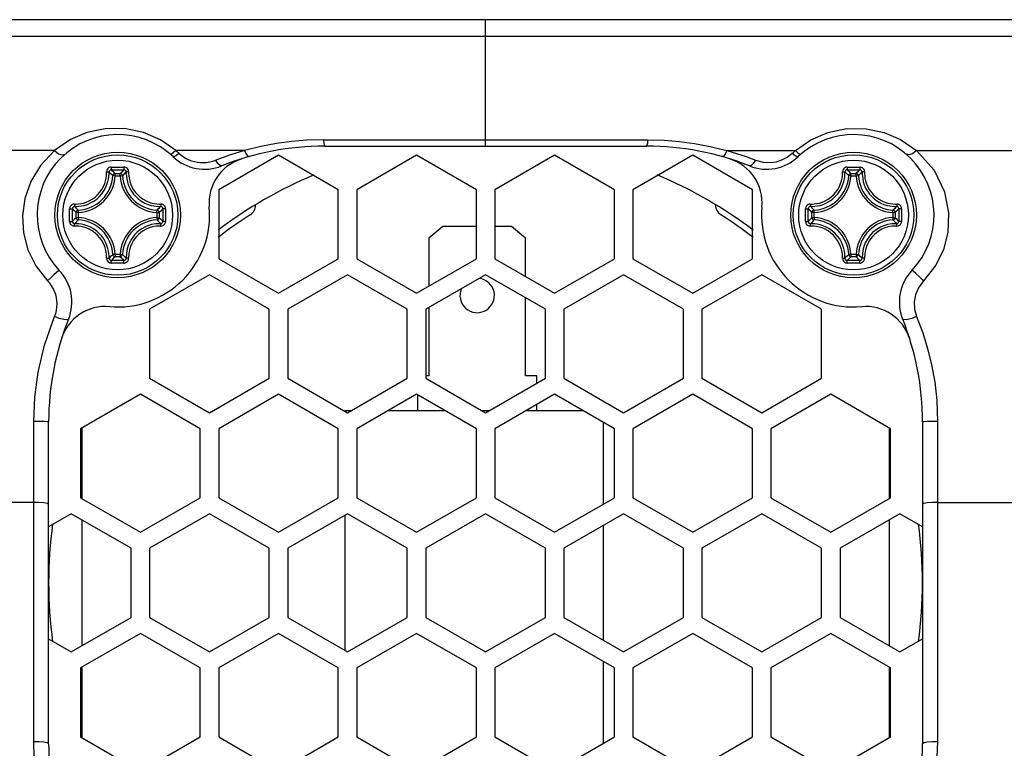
# Model space of a CAD drawing. Extents: x 0 to 420, y 0 to 297.
# Tile 55 of 93: x 217 to 231, y 126 to 136. Entities that reach past the tile are written whole.
import ezdxf

# ---------------------------------------------------------------- set-up
doc = ezdxf.new("R2010")
doc.units = 0
doc.header["$LTSCALE"] = 23.1
doc.layers.get('0').update_dxf_attribs({"linetype": 'CONTINUOUS'})
doc.layers.add('02___PRT_ALL_AXES', color=7, linetype='CONTINUOUS')
doc.layers.add('DIM_PILOTEES', color=7, linetype='CONTINUOUS')
doc.dimstyles.get("Standard").update_dxf_attribs({"dimtxt": 2.5, "dimasz": 2.5, "dimexe": 1.25, "dimexo": 0.625, "dimtad": 1, "dimcen": 2.5, "dimazin": 3, "dimtfac": 1, "dimtmove": 0, "dimatfit": 3})

# ---------------------------------------------------------------- blocks, each defined once
blk = doc.blocks.new('_FILLED')
at = {"color": 0, "linetype": 'BYBLOCK'}
blk.add_solid([(0, 0), (-1, 0.1667), (-1, -0.1667)], dxfattribs=at)
blk = doc.blocks.new('*D7')
at = {"layer": 'DIM_PILOTEES', "color": 2, "linetype": 'CONTINUOUS'}
for p, q in [((200.479, 134.574), (200.479, 103.728)), ((246.679, 134.574), (246.679, 103.728)), ((200.479, 105.728), (215.879, 105.728)), ((246.679, 105.728), (231.279, 105.728))]:
    blk.add_line(p, q, dxfattribs=at)
at = {"layer": 'DIM_PILOTEES', "color": 2, "linetype": 'CONTINUOUS', "xscale": 3, "yscale": 3, "zscale": 3, "rotation": 180}
blk.add_blockref('_FILLED', (200.479, 105.728), dxfattribs=at)
at = {"layer": 'DIM_PILOTEES', "color": 2, "linetype": 'CONTINUOUS', "xscale": 3, "yscale": 3, "zscale": 3}
blk.add_blockref('_FILLED', (246.679, 105.728), dxfattribs=at)

msp = doc.modelspace()

# ---------------------------------------------------------------- linework, layer by layer
at = {"color": 7, "linetype": 'CONTINUOUS'}
for p, q in [((223.579, 134.259), (223.579, 136.074)), ((200.595, 135.836), (246.563, 135.836)), ((221.269, 134.259), (225.889, 134.259)), ((220.607, 134.127), (219.749, 133.632)), ((221.465, 133.632), (220.607, 134.127)), ((222.588, 134.127), (221.73, 133.632)), ((223.446, 133.632), (222.588, 134.127)), ((224.57, 134.127), (223.712, 133.632)), ((225.428, 133.632), (224.57, 134.127)), ((226.551, 134.127), (225.693, 133.632)), ((227.409, 133.632), (226.551, 134.127)), ((219.749, 133.632), (219.749, 132.641)), ((221.465, 132.641), (221.465, 133.632)), ((221.73, 133.632), (221.73, 132.641)), ((223.446, 132.641), (223.446, 133.632)), ((223.712, 133.632), (223.712, 132.641)), ((225.428, 132.641), (225.428, 133.632)), ((225.693, 133.632), (225.693, 132.641)), ((227.409, 132.641), (227.409, 133.632)), ((222.963, 133.104), (222.765, 132.939)), ((223.446, 133.104), (222.963, 133.104)), ((223.953, 133.104), (223.712, 133.104)), ((224.151, 132.939), (223.953, 133.104)), ((222.765, 132.939), (222.765, 132.248)), ((224.151, 132.387), (224.151, 132.939)), ((219.749, 132.641), (220.607, 132.146)), ((220.607, 132.146), (221.465, 132.641)), ((221.73, 132.641), (222.588, 132.146)), ((222.588, 132.146), (223.446, 132.641)), ((223.712, 132.641), (224.57, 132.146)), ((224.57, 132.146), (225.428, 132.641)), ((225.693, 132.641), (226.551, 132.146)), ((226.551, 132.146), (227.409, 132.641)), ((219.616, 132.411), (218.758, 131.916)), ((220.474, 131.916), (219.616, 132.411)), ((221.597, 132.411), (220.739, 131.916)), ((222.455, 131.916), (221.597, 132.411)), ((223.579, 132.411), (222.721, 131.916)), ((224.437, 131.916), (223.579, 132.411)), ((225.56, 132.411), (224.702, 131.916)), ((226.418, 131.916), (225.56, 132.411)), ((227.542, 132.411), (226.684, 131.916)), ((228.4, 131.916), (227.542, 132.411)), ((224.151, 130.959), (224.151, 132.081)), ((218.758, 131.916), (218.758, 130.925)), ((220.474, 130.925), (220.474, 131.916)), ((220.739, 131.916), (220.739, 130.925)), ((222.455, 130.925), (222.455, 131.916)), ((222.721, 131.916), (222.721, 130.925)), ((222.765, 131.942), (222.765, 130.959)), ((224.437, 130.925), (224.437, 131.916)), ((224.702, 131.916), (224.702, 130.925)), ((226.418, 130.925), (226.418, 131.916)), ((226.684, 131.916), (226.684, 130.925)), ((228.4, 130.925), (228.4, 131.916)), ((218.758, 130.925), (219.616, 130.43)), ((219.616, 130.43), (220.474, 130.925)), ((220.739, 130.925), (221.597, 130.43)), ((221.597, 130.43), (222.455, 130.925)), ((222.765, 130.959), (222.721, 130.959)), ((222.721, 130.925), (223.579, 130.43)), ((223.579, 130.43), (224.437, 130.925)), ((224.316, 130.959), (224.151, 130.959)), ((224.316, 130.856), (224.316, 130.959)), ((224.702, 130.925), (225.56, 130.43)), ((225.56, 130.43), (226.418, 130.925)), ((226.684, 130.925), (227.542, 130.43)), ((227.542, 130.43), (228.4, 130.925)), ((218.625, 130.695), (217.767, 130.2)), ((219.483, 130.2), (218.625, 130.695)), ((220.607, 130.695), (219.749, 130.2)), ((221.465, 130.2), (220.607, 130.695)), ((222.588, 130.695), (221.73, 130.2)), ((223.446, 130.2), (222.588, 130.695)), ((224.57, 130.695), (223.712, 130.2)), ((225.428, 130.2), (224.57, 130.695)), ((226.551, 130.695), (225.693, 130.2)), ((227.409, 130.2), (226.551, 130.695)), ((228.532, 130.695), (227.674, 130.2)), ((229.39, 130.2), (228.532, 130.695)), ((222.6, 130.688), (222.6, 130.464)), ((221.561, 130.464), (221.656, 130.464)), ((221.561, 130.464), (221.561, 130.451)), ((222.187, 130.464), (222.989, 130.464)), ((223.52, 130.464), (223.637, 130.464)), ((224.168, 130.464), (224.971, 130.464)), ((224.316, 130.464), (224.316, 130.549)), ((217.309, 125.679), (217.309, 130.299)), ((225.273, 129.12), (225.273, 130.289)), ((229.849, 130.299), (229.849, 125.679)), ((217.767, 130.2), (217.767, 129.209)), ((219.483, 129.209), (219.483, 130.2)), ((219.749, 130.2), (219.749, 129.209)), ((221.465, 129.209), (221.465, 130.2)), ((221.73, 130.2), (221.73, 129.209)), ((223.446, 129.209), (223.446, 130.2)), ((223.712, 130.2), (223.712, 129.209)), ((225.428, 129.209), (225.428, 130.2)), ((225.693, 130.2), (225.693, 129.209)), ((227.409, 129.209), (227.409, 130.2)), ((227.674, 130.2), (227.674, 129.209)), ((229.39, 129.209), (229.39, 130.2)), ((217.767, 129.209), (218.625, 128.714)), ((218.625, 128.714), (219.483, 129.209)), ((219.749, 129.209), (220.607, 128.714)), ((220.607, 128.714), (221.465, 129.209)), ((221.73, 129.209), (222.588, 128.714)), ((222.588, 128.714), (223.446, 129.209)), ((223.712, 129.209), (224.57, 128.714)), ((224.57, 128.714), (225.428, 129.209)), ((225.693, 129.209), (226.551, 128.714)), ((226.551, 128.714), (227.409, 129.209)), ((227.674, 129.209), (228.532, 128.714)), ((228.532, 128.714), (229.39, 129.209)), ((217.634, 128.979), (217.309, 128.791)), ((218.492, 128.484), (217.634, 128.979)), ((219.616, 128.979), (218.758, 128.484)), ((220.474, 128.484), (219.616, 128.979)), ((221.597, 128.979), (220.739, 128.484)), ((221.561, 128.958), (221.561, 127.019)), ((222.455, 128.484), (221.597, 128.979)), ((223.579, 128.979), (222.721, 128.484)), ((224.437, 128.484), (223.579, 128.979)), ((225.56, 128.979), (224.702, 128.484)), ((226.418, 128.484), (225.56, 128.979)), ((227.542, 128.979), (226.684, 128.484)), ((228.4, 128.484), (227.542, 128.979)), ((229.523, 128.979), (228.665, 128.484)), ((229.849, 128.791), (229.523, 128.979)), ((225.273, 127.163), (225.273, 128.814)), ((218.492, 127.493), (218.492, 128.484)), ((218.758, 128.484), (218.758, 127.493)), ((220.474, 127.493), (220.474, 128.484)), ((220.739, 128.484), (220.739, 127.493)), ((222.455, 127.493), (222.455, 128.484)), ((222.721, 128.484), (222.721, 127.493)), ((224.437, 127.493), (224.437, 128.484)), ((224.702, 128.484), (224.702, 127.493)), ((226.418, 127.493), (226.418, 128.484)), ((226.684, 128.484), (226.684, 127.493)), ((228.4, 127.493), (228.4, 128.484)), ((228.665, 128.484), (228.665, 127.493)), ((217.634, 126.998), (218.492, 127.493)), ((218.758, 127.493), (219.616, 126.998)), ((219.616, 126.998), (220.474, 127.493)), ((220.739, 127.493), (221.597, 126.998)), ((221.597, 126.998), (222.455, 127.493)), ((222.721, 127.493), (223.579, 126.998)), ((223.579, 126.998), (224.437, 127.493)), ((224.702, 127.493), (225.56, 126.998)), ((225.56, 126.998), (226.418, 127.493)), ((226.684, 127.493), (227.542, 126.998)), ((227.542, 126.998), (228.4, 127.493)), ((228.665, 127.493), (229.523, 126.998)), ((217.309, 127.186), (217.634, 126.998)), ((218.625, 127.263), (217.767, 126.768)), ((219.483, 126.768), (218.625, 127.263)), ((220.607, 127.263), (219.749, 126.768)), ((221.465, 126.768), (220.607, 127.263)), ((222.588, 127.263), (221.73, 126.768)), ((223.446, 126.768), (222.588, 127.263)), ((224.57, 127.263), (223.712, 126.768)), ((225.428, 126.768), (224.57, 127.263)), ((226.551, 127.263), (225.693, 126.768)), ((227.409, 126.768), (226.551, 127.263)), ((228.532, 127.263), (227.674, 126.768)), ((229.39, 126.768), (228.532, 127.263)), ((229.523, 126.998), (229.849, 127.186)), ((217.767, 126.768), (217.767, 125.777)), ((219.483, 125.777), (219.483, 126.768)), ((219.749, 126.768), (219.749, 125.777)), ((221.465, 125.777), (221.465, 126.768)), ((221.73, 126.768), (221.73, 125.777)), ((223.446, 125.777), (223.446, 126.768)), ((223.712, 126.768), (223.712, 125.777)), ((225.273, 125.688), (225.273, 126.857)), ((225.428, 125.777), (225.428, 126.768)), ((225.693, 126.768), (225.693, 125.777)), ((227.409, 125.777), (227.409, 126.768)), ((227.674, 126.768), (227.674, 125.777)), ((229.39, 125.777), (229.39, 126.768)), ((217.767, 125.777), (218.625, 125.282)), ((218.625, 125.282), (219.483, 125.777)), ((219.749, 125.777), (220.607, 125.282)), ((220.607, 125.282), (221.465, 125.777)), ((221.73, 125.777), (222.588, 125.282)), ((222.588, 125.282), (223.446, 125.777)), ((223.712, 125.777), (224.57, 125.282)), ((224.57, 125.282), (225.428, 125.777)), ((225.693, 125.777), (226.551, 125.282)), ((226.551, 125.282), (227.409, 125.777)), ((227.674, 125.777), (228.532, 125.282)), ((228.532, 125.282), (229.39, 125.777))]:
    msp.add_line(p, q, dxfattribs=at)
at = {"color": 9, "linetype": 'CONTINUOUS'}
for p, q in [((217.623, 134.353), (217.394, 134.194)), ((221.253, 134.351), (225.904, 134.351)), ((229.535, 134.353), (229.764, 134.194)), ((217.394, 134.194), (206.833, 134.194)), ((219.07, 134.144), (219.055, 134.142)), ((219.093, 134.107), (219.109, 134.107)), ((220.119, 134.194), (219.133, 134.194)), ((219.155, 134.175), (219.133, 134.194)), ((219.177, 134.155), (219.155, 134.175)), ((227.039, 134.194), (228.025, 134.194)), ((227.98, 134.155), (227.995, 134.168)), ((227.995, 134.168), (228.01, 134.181)), ((228.01, 134.181), (228.025, 134.194)), ((228.088, 134.144), (228.103, 134.142)), ((229.764, 134.194), (240.324, 134.194)), ((218.262, 133.833), (218.229, 133.835)), ((218.262, 133.866), (218.336, 133.866)), ((218.262, 133.833), (218.262, 133.866)), ((218.262, 133.833), (218.336, 133.833)), ((218.336, 133.833), (218.336, 133.866)), ((218.336, 133.833), (218.369, 133.835)), ((228.822, 133.833), (228.789, 133.835)), ((228.822, 133.866), (228.896, 133.866)), ((228.822, 133.833), (228.822, 133.866)), ((228.822, 133.833), (228.896, 133.833)), ((228.896, 133.833), (228.896, 133.866)), ((228.896, 133.833), (228.929, 133.835)), ((217.61, 133.269), (217.61, 133.359)), ((217.61, 133.178), (217.61, 133.269)), ((217.649, 133.269), (217.649, 133.358)), ((217.649, 133.179), (217.649, 133.269)), ((217.735, 133.306), (217.702, 133.306)), ((217.702, 133.231), (217.702, 133.306)), ((217.735, 133.306), (217.733, 133.338)), ((217.735, 133.232), (217.735, 133.305)), ((218.863, 133.306), (218.865, 133.338)), ((218.863, 133.306), (218.896, 133.306)), ((218.863, 133.305), (218.863, 133.232)), ((218.896, 133.306), (218.896, 133.231)), ((218.949, 133.358), (218.949, 133.269)), ((218.949, 133.269), (218.949, 133.179)), ((218.988, 133.359), (218.988, 133.269)), ((218.988, 133.269), (218.988, 133.178)), ((228.17, 133.269), (228.17, 133.359)), ((228.17, 133.178), (228.17, 133.269)), ((228.209, 133.269), (228.209, 133.358)), ((228.209, 133.179), (228.209, 133.269)), ((228.295, 133.306), (228.262, 133.306)), ((228.262, 133.231), (228.262, 133.306)), ((228.295, 133.306), (228.293, 133.338)), ((228.295, 133.232), (228.295, 133.305)), ((229.423, 133.306), (229.425, 133.338)), ((229.423, 133.306), (229.456, 133.306)), ((229.423, 133.305), (229.423, 133.232)), ((229.456, 133.306), (229.456, 133.231)), ((229.509, 133.358), (229.509, 133.269)), ((229.509, 133.269), (229.509, 133.179)), ((229.548, 133.359), (229.548, 133.269)), ((229.548, 133.269), (229.548, 133.178)), ((217.735, 133.231), (217.702, 133.231)), ((217.735, 133.231), (217.733, 133.199)), ((218.863, 133.231), (218.896, 133.231)), ((218.863, 133.231), (218.865, 133.199)), ((228.295, 133.231), (228.262, 133.231)), ((228.295, 133.231), (228.293, 133.199)), ((229.423, 133.231), (229.456, 133.231)), ((229.423, 133.231), (229.425, 133.199)), ((218.262, 132.704), (218.229, 132.703)), ((218.336, 132.704), (218.262, 132.704)), ((218.262, 132.704), (218.262, 132.671)), ((218.336, 132.671), (218.262, 132.671)), ((218.336, 132.704), (218.369, 132.703)), ((218.336, 132.704), (218.336, 132.671)), ((228.822, 132.704), (228.789, 132.703)), ((228.896, 132.704), (228.822, 132.704)), ((228.822, 132.704), (228.822, 132.671)), ((228.896, 132.671), (228.822, 132.671)), ((228.896, 132.704), (228.929, 132.703)), ((228.896, 132.704), (228.896, 132.671)), ((217.095, 129.142), (215.779, 129.142)), ((217.096, 125.707), (217.095, 129.142)), ((230.063, 129.142), (230.062, 125.707)), ((230.063, 129.142), (231.378, 129.142))]:
    msp.add_line(p, q, dxfattribs=at)
for points in [[(219.133, 134.194), (218.912, 134.348), (218.668, 134.454), (218.399, 134.509), (218.119, 134.508), (217.859, 134.454), (217.623, 134.353)], [(228.025, 134.194), (228.245, 134.348), (228.489, 134.453), (228.758, 134.509), (229.039, 134.508), (229.298, 134.454), (229.535, 134.353)], [(221.253, 134.351), (221.014, 134.344), (220.795, 134.326), (220.58, 134.296), (220.356, 134.254), (220.119, 134.194)], [(221.253, 134.351), (221.257, 134.302), (221.263, 134.27), (221.269, 134.259)], [(225.904, 134.351), (225.901, 134.302), (225.895, 134.27), (225.889, 134.259)], [(225.904, 134.351), (226.143, 134.344), (226.363, 134.326), (226.578, 134.296), (226.801, 134.254), (227.039, 134.194)], [(217.394, 134.194), (217.191, 133.981), (217.051, 133.75), (216.966, 133.507), (216.932, 133.259), (216.947, 133.013), (217.011, 132.771), (217.126, 132.538), (217.294, 132.326)], [(217.394, 134.194), (217.451, 134.15), (217.504, 134.132), (217.543, 134.142)], [(219.133, 134.194), (219.097, 134.162), (219.07, 134.144)], [(219.109, 134.107), (219.139, 134.124), (219.177, 134.155)], [(219.177, 134.155), (219.21, 134.127), (219.245, 134.103), (219.282, 134.081), (219.32, 134.063), (219.361, 134.047), (219.402, 134.036), (219.445, 134.027), (219.488, 134.023), (219.532, 134.022), (219.576, 134.025), (219.62, 134.032), (219.663, 134.042), (219.706, 134.057)], [(220.119, 134.194), (219.905, 134.129), (219.706, 134.057)], [(220.119, 134.194), (220.143, 134.145), (220.167, 134.115), (220.187, 134.108)], [(227.039, 134.194), (227.015, 134.145), (226.991, 134.115), (226.971, 134.108)], [(227.039, 134.194), (227.18, 134.153), (227.318, 134.107), (227.452, 134.057)], [(227.452, 134.057), (227.56, 134.028), (227.661, 134.022), (227.751, 134.035), (227.832, 134.06), (227.907, 134.099), (227.98, 134.155)], [(227.98, 134.155), (228.019, 134.124), (228.048, 134.107), (228.064, 134.107)], [(228.025, 134.194), (228.061, 134.162), (228.088, 134.144)], [(229.764, 134.194), (229.707, 134.15), (229.654, 134.132), (229.615, 134.142)], [(229.764, 134.194), (230.016, 133.911), (230.164, 133.604), (230.223, 133.3), (230.212, 133.02), (230.148, 132.775), (230.038, 132.549), (229.864, 132.325)], [(218.208, 133.957), (218.199, 133.957), (218.19, 133.955), (218.179, 133.951), (218.169, 133.945), (218.159, 133.936), (218.15, 133.924), (218.143, 133.908), (218.141, 133.889)], [(218.208, 133.957), (218.299, 133.958), (218.389, 133.957)], [(218.208, 133.957), (218.208, 133.947), (218.208, 133.936), (218.209, 133.928), (218.209, 133.922), (218.209, 133.919)], [(218.457, 133.889), (218.455, 133.906), (218.449, 133.922), (218.439, 133.936), (218.427, 133.946), (218.414, 133.953), (218.401, 133.956), (218.389, 133.957)], [(218.389, 133.957), (218.389, 133.947), (218.389, 133.936), (218.389, 133.928), (218.389, 133.922), (218.389, 133.919)], [(219.793, 133.973), (219.768, 133.978), (219.738, 134.008), (219.706, 134.057)], [(227.452, 134.057), (227.42, 134.008), (227.389, 133.978), (227.364, 133.973)], [(228.768, 133.957), (228.759, 133.957), (228.75, 133.955), (228.739, 133.951), (228.729, 133.945), (228.719, 133.936), (228.71, 133.924), (228.703, 133.908), (228.701, 133.889)], [(228.768, 133.957), (228.859, 133.958), (228.949, 133.957)], [(228.768, 133.957), (228.768, 133.947), (228.768, 133.936), (228.769, 133.928), (228.769, 133.922), (228.769, 133.919)], [(229.017, 133.889), (229.015, 133.906), (229.009, 133.922), (228.999, 133.936), (228.987, 133.946), (228.974, 133.953), (228.961, 133.956), (228.949, 133.957)], [(228.949, 133.957), (228.949, 133.947), (228.949, 133.936), (228.949, 133.928), (228.949, 133.922), (228.949, 133.919)], [(217.678, 133.426), (217.706, 133.426), (217.736, 133.428), (217.77, 133.433), (217.808, 133.441), (217.849, 133.454), (217.892, 133.473), (217.935, 133.498), (217.975, 133.527), (218.011, 133.559), (218.044, 133.596), (218.072, 133.636), (218.096, 133.678), (218.114, 133.721), (218.127, 133.761), (218.135, 133.798), (218.139, 133.831), (218.141, 133.862), (218.141, 133.889)], [(217.682, 133.392), (217.712, 133.392), (217.744, 133.394), (217.78, 133.399), (217.82, 133.408), (217.864, 133.422), (217.91, 133.442), (217.956, 133.468), (217.999, 133.499), (218.037, 133.534), (218.072, 133.573), (218.102, 133.615), (218.127, 133.661), (218.146, 133.706), (218.16, 133.749), (218.168, 133.788), (218.173, 133.824), (218.175, 133.856), (218.175, 133.885)], [(218.141, 133.889), (218.153, 133.889), (218.164, 133.888), (218.172, 133.887), (218.175, 133.885)], [(218.209, 133.919), (218.196, 133.916), (218.185, 133.909), (218.177, 133.898), (218.175, 133.885)], [(218.229, 133.835), (218.211, 133.852), (218.193, 133.869), (218.175, 133.885)], [(218.209, 133.919), (218.299, 133.919), (218.389, 133.919)], [(218.262, 133.866), (218.244, 133.884), (218.227, 133.901), (218.209, 133.919)], [(218.262, 133.866), (218.25, 133.863), (218.239, 133.857), (218.232, 133.847), (218.229, 133.835)], [(218.336, 133.866), (218.353, 133.884), (218.371, 133.901), (218.389, 133.919)], [(218.369, 133.835), (218.366, 133.847), (218.358, 133.857), (218.348, 133.863), (218.336, 133.866)], [(218.369, 133.835), (218.386, 133.852), (218.404, 133.869), (218.422, 133.885)], [(218.422, 133.885), (218.42, 133.898), (218.413, 133.909), (218.402, 133.916), (218.389, 133.919)], [(218.457, 133.889), (218.444, 133.889), (218.434, 133.888), (218.426, 133.887), (218.422, 133.885)], [(218.422, 133.885), (218.422, 133.856), (218.425, 133.823), (218.43, 133.787), (218.438, 133.747), (218.452, 133.703), (218.472, 133.657), (218.498, 133.612), (218.528, 133.57), (218.562, 133.533), (218.6, 133.498), (218.643, 133.467), (218.689, 133.441), (218.735, 133.421), (218.779, 133.408), (218.818, 133.399), (218.854, 133.394), (218.886, 133.392), (218.916, 133.392)], [(218.457, 133.889), (218.457, 133.861), (218.459, 133.831), (218.463, 133.797), (218.472, 133.759), (218.485, 133.718), (218.504, 133.675), (218.528, 133.633), (218.556, 133.594), (218.587, 133.558), (218.623, 133.526), (218.664, 133.497), (218.707, 133.472), (218.75, 133.454), (218.791, 133.441), (218.828, 133.433), (218.862, 133.428), (218.892, 133.426), (218.919, 133.426)], [(228.238, 133.426), (228.266, 133.426), (228.296, 133.428), (228.33, 133.433), (228.368, 133.441), (228.409, 133.454), (228.452, 133.473), (228.495, 133.498), (228.535, 133.527), (228.571, 133.559), (228.604, 133.596), (228.632, 133.636), (228.656, 133.678), (228.674, 133.721), (228.687, 133.761), (228.695, 133.798), (228.699, 133.831), (228.701, 133.862), (228.701, 133.889)], [(228.242, 133.392), (228.272, 133.392), (228.304, 133.394), (228.34, 133.399), (228.38, 133.408), (228.424, 133.422), (228.47, 133.442), (228.516, 133.468), (228.559, 133.499), (228.597, 133.534), (228.632, 133.573), (228.662, 133.615), (228.687, 133.661), (228.706, 133.706), (228.72, 133.749), (228.728, 133.788), (228.733, 133.824), (228.735, 133.856), (228.735, 133.885)], [(228.701, 133.889), (228.713, 133.889), (228.724, 133.888), (228.732, 133.887), (228.735, 133.885)], [(228.769, 133.919), (228.756, 133.916), (228.745, 133.909), (228.737, 133.898), (228.735, 133.885)], [(228.789, 133.835), (228.771, 133.852), (228.753, 133.869), (228.735, 133.885)], [(228.769, 133.919), (228.859, 133.919), (228.949, 133.919)], [(228.822, 133.866), (228.804, 133.884), (228.787, 133.901), (228.769, 133.919)], [(228.822, 133.866), (228.81, 133.863), (228.799, 133.857), (228.792, 133.847), (228.789, 133.835)], [(228.896, 133.866), (228.913, 133.884), (228.931, 133.901), (228.949, 133.919)], [(228.929, 133.835), (228.926, 133.847), (228.918, 133.857), (228.908, 133.863), (228.896, 133.866)], [(228.929, 133.835), (228.946, 133.852), (228.964, 133.869), (228.982, 133.885)], [(228.982, 133.885), (228.98, 133.898), (228.973, 133.909), (228.962, 133.916), (228.949, 133.919)], [(229.017, 133.889), (229.004, 133.889), (228.994, 133.888), (228.986, 133.887), (228.982, 133.885)], [(228.982, 133.885), (228.982, 133.856), (228.985, 133.823), (228.99, 133.787), (228.998, 133.747), (229.012, 133.703), (229.032, 133.657), (229.058, 133.612), (229.088, 133.57), (229.122, 133.533), (229.16, 133.498), (229.203, 133.467), (229.249, 133.441), (229.295, 133.421), (229.339, 133.408), (229.378, 133.399), (229.414, 133.394), (229.446, 133.392), (229.476, 133.392)], [(229.017, 133.889), (229.017, 133.861), (229.019, 133.831), (229.023, 133.797), (229.032, 133.759), (229.045, 133.718), (229.064, 133.675), (229.088, 133.633), (229.116, 133.594), (229.147, 133.558), (229.183, 133.526), (229.224, 133.497), (229.267, 133.472), (229.31, 133.454), (229.351, 133.441), (229.388, 133.433), (229.422, 133.428), (229.452, 133.426), (229.479, 133.426)], [(217.678, 133.426), (217.661, 133.425), (217.646, 133.419), (217.635, 133.411), (217.626, 133.403), (217.619, 133.393), (217.615, 133.384), (217.612, 133.375), (217.61, 133.367), (217.61, 133.359)], [(217.682, 133.392), (217.669, 133.39), (217.659, 133.383), (217.651, 133.371), (217.649, 133.358)], [(217.678, 133.426), (217.678, 133.414), (217.679, 133.404), (217.68, 133.396), (217.682, 133.392)], [(217.733, 133.338), (217.715, 133.356), (217.699, 133.374), (217.682, 133.392)], [(218.865, 133.338), (218.882, 133.356), (218.899, 133.374), (218.916, 133.392)], [(218.919, 133.426), (218.919, 133.414), (218.919, 133.404), (218.917, 133.396), (218.916, 133.392)], [(218.949, 133.358), (218.946, 133.371), (218.939, 133.383), (218.928, 133.39), (218.916, 133.392)], [(218.988, 133.359), (218.987, 133.367), (218.986, 133.375), (218.983, 133.384), (218.978, 133.394), (218.972, 133.403), (218.963, 133.412), (218.951, 133.419), (218.937, 133.425), (218.919, 133.426)], [(228.238, 133.426), (228.221, 133.425), (228.206, 133.419), (228.195, 133.411), (228.186, 133.403), (228.179, 133.393), (228.175, 133.384), (228.172, 133.375), (228.17, 133.367), (228.17, 133.359)], [(228.242, 133.392), (228.229, 133.39), (228.219, 133.383), (228.211, 133.371), (228.209, 133.358)], [(228.238, 133.426), (228.238, 133.414), (228.239, 133.404), (228.24, 133.396), (228.242, 133.392)], [(228.293, 133.338), (228.275, 133.356), (228.259, 133.374), (228.242, 133.392)], [(229.425, 133.338), (229.442, 133.356), (229.459, 133.374), (229.476, 133.392)], [(229.479, 133.426), (229.479, 133.414), (229.479, 133.404), (229.477, 133.396), (229.476, 133.392)], [(229.509, 133.358), (229.506, 133.371), (229.499, 133.383), (229.488, 133.39), (229.476, 133.392)], [(229.548, 133.359), (229.547, 133.367), (229.546, 133.375), (229.543, 133.384), (229.538, 133.394), (229.532, 133.403), (229.523, 133.412), (229.511, 133.419), (229.497, 133.425), (229.479, 133.426)], [(217.61, 133.359), (217.631, 133.359), (217.64, 133.359), (217.646, 133.359), (217.649, 133.358)], [(217.702, 133.306), (217.684, 133.323), (217.666, 133.341), (217.649, 133.358)], [(217.733, 133.338), (217.721, 133.335), (217.711, 133.328), (217.704, 133.318), (217.702, 133.306)], [(218.896, 133.306), (218.894, 133.318), (218.887, 133.328), (218.877, 133.335), (218.865, 133.338)], [(218.896, 133.306), (218.914, 133.323), (218.932, 133.341), (218.949, 133.358)], [(218.988, 133.359), (218.977, 133.359), (218.967, 133.359), (218.958, 133.359), (218.952, 133.359), (218.949, 133.358)], [(228.17, 133.359), (228.191, 133.359), (228.2, 133.359), (228.206, 133.359), (228.209, 133.358)], [(228.262, 133.306), (228.244, 133.323), (228.226, 133.341), (228.209, 133.358)], [(228.293, 133.338), (228.281, 133.335), (228.271, 133.328), (228.264, 133.318), (228.262, 133.306)], [(229.456, 133.306), (229.454, 133.318), (229.447, 133.328), (229.437, 133.335), (229.425, 133.338)], [(229.456, 133.306), (229.474, 133.323), (229.492, 133.341), (229.509, 133.358)], [(229.548, 133.359), (229.537, 133.359), (229.527, 133.359), (229.518, 133.359), (229.512, 133.359), (229.509, 133.358)], [(217.61, 133.178), (217.621, 133.178), (217.631, 133.178), (217.64, 133.178), (217.646, 133.179), (217.649, 133.179)], [(217.61, 133.178), (217.61, 133.17), (217.612, 133.162), (217.615, 133.153), (217.619, 133.144), (217.626, 133.134), (217.635, 133.126), (217.646, 133.118), (217.661, 133.113), (217.678, 133.111)], [(217.702, 133.231), (217.684, 133.214), (217.666, 133.197), (217.649, 133.179)], [(217.649, 133.179), (217.651, 133.166), (217.659, 133.154), (217.67, 133.147), (217.682, 133.145)], [(217.678, 133.111), (217.678, 133.123), (217.679, 133.134), (217.68, 133.141), (217.682, 133.145)], [(218.141, 132.648), (218.141, 132.676), (218.139, 132.707), (218.134, 132.741), (218.126, 132.778), (218.113, 132.819), (218.094, 132.862), (218.07, 132.904), (218.042, 132.943), (218.01, 132.979), (217.974, 133.011), (217.934, 133.04), (217.891, 133.065), (217.847, 133.083), (217.807, 133.096), (217.769, 133.104), (217.736, 133.109), (217.706, 133.111), (217.678, 133.111)], [(217.733, 133.199), (217.715, 133.181), (217.699, 133.163), (217.682, 133.145)], [(218.175, 132.652), (218.175, 132.682), (218.173, 132.714), (218.168, 132.75), (218.159, 132.79), (218.145, 132.834), (218.125, 132.88), (218.1, 132.925), (218.07, 132.967), (218.036, 133.005), (217.998, 133.039), (217.954, 133.07), (217.908, 133.096), (217.862, 133.116), (217.819, 133.129), (217.779, 133.138), (217.744, 133.143), (217.711, 133.145), (217.682, 133.145)], [(217.702, 133.231), (217.704, 133.22), (217.711, 133.209), (217.721, 133.202), (217.733, 133.199)], [(218.916, 133.145), (218.846, 133.142), (218.786, 133.131), (218.734, 133.115), (218.688, 133.095), (218.646, 133.072), (218.608, 133.045), (218.573, 133.016), (218.543, 132.985), (218.517, 132.952), (218.493, 132.918), (218.472, 132.879), (218.452, 132.834), (218.436, 132.782), (218.425, 132.721), (218.422, 132.652)], [(218.919, 133.111), (218.854, 133.108), (218.798, 133.098), (218.749, 133.083), (218.706, 133.064), (218.667, 133.042), (218.631, 133.017), (218.598, 132.99), (218.57, 132.96), (218.545, 132.93), (218.523, 132.897), (218.503, 132.861), (218.485, 132.819), (218.47, 132.77), (218.459, 132.713), (218.457, 132.648)], [(218.865, 133.199), (218.877, 133.202), (218.887, 133.209), (218.894, 133.219), (218.896, 133.231)], [(218.865, 133.199), (218.882, 133.181), (218.899, 133.163), (218.916, 133.145)], [(218.896, 133.231), (218.914, 133.214), (218.932, 133.197), (218.949, 133.179)], [(218.916, 133.145), (218.928, 133.147), (218.939, 133.155), (218.946, 133.166), (218.949, 133.179)], [(218.919, 133.111), (218.919, 133.123), (218.919, 133.134), (218.917, 133.141), (218.916, 133.145)], [(218.919, 133.111), (218.937, 133.113), (218.951, 133.118), (218.963, 133.126), (218.972, 133.134), (218.978, 133.144), (218.983, 133.153), (218.986, 133.162), (218.987, 133.17), (218.988, 133.178)], [(218.988, 133.178), (218.977, 133.178), (218.967, 133.178), (218.958, 133.178), (218.952, 133.179), (218.949, 133.179)], [(228.17, 133.178), (228.181, 133.178), (228.191, 133.178), (228.2, 133.178), (228.206, 133.179), (228.209, 133.179)], [(228.17, 133.178), (228.17, 133.17), (228.172, 133.162), (228.175, 133.153), (228.179, 133.144), (228.186, 133.134), (228.195, 133.126), (228.206, 133.118), (228.221, 133.113), (228.238, 133.111)], [(228.262, 133.231), (228.244, 133.214), (228.226, 133.197), (228.209, 133.179)], [(228.209, 133.179), (228.211, 133.166), (228.219, 133.154), (228.23, 133.147), (228.242, 133.145)], [(228.238, 133.111), (228.238, 133.123), (228.239, 133.134), (228.24, 133.141), (228.242, 133.145)], [(228.701, 132.648), (228.701, 132.676), (228.699, 132.707), (228.694, 132.741), (228.686, 132.778), (228.673, 132.819), (228.654, 132.862), (228.63, 132.904), (228.602, 132.943), (228.57, 132.979), (228.534, 133.011), (228.494, 133.04), (228.451, 133.065), (228.407, 133.083), (228.367, 133.096), (228.329, 133.104), (228.296, 133.109), (228.266, 133.111), (228.238, 133.111)], [(228.293, 133.199), (228.275, 133.181), (228.259, 133.163), (228.242, 133.145)], [(228.735, 132.652), (228.735, 132.682), (228.733, 132.714), (228.728, 132.75), (228.719, 132.79), (228.705, 132.834), (228.685, 132.88), (228.66, 132.925), (228.63, 132.967), (228.596, 133.005), (228.558, 133.039), (228.514, 133.07), (228.468, 133.096), (228.422, 133.116), (228.379, 133.129), (228.339, 133.138), (228.304, 133.143), (228.271, 133.145), (228.242, 133.145)], [(228.262, 133.231), (228.264, 133.22), (228.271, 133.209), (228.281, 133.202), (228.293, 133.199)], [(229.476, 133.145), (229.406, 133.142), (229.346, 133.131), (229.294, 133.115), (229.248, 133.095), (229.206, 133.072), (229.168, 133.045), (229.133, 133.016), (229.103, 132.985), (229.077, 132.952), (229.053, 132.918), (229.032, 132.879), (229.012, 132.834), (228.996, 132.782), (228.985, 132.721), (228.982, 132.652)], [(229.479, 133.111), (229.414, 133.108), (229.358, 133.098), (229.309, 133.083), (229.266, 133.064), (229.227, 133.042), (229.191, 133.017), (229.158, 132.99), (229.13, 132.96), (229.105, 132.93), (229.083, 132.897), (229.063, 132.861), (229.045, 132.819), (229.03, 132.77), (229.019, 132.713), (229.017, 132.648)], [(229.425, 133.199), (229.437, 133.202), (229.447, 133.209), (229.454, 133.219), (229.456, 133.231)], [(229.425, 133.199), (229.442, 133.181), (229.459, 133.163), (229.476, 133.145)], [(229.456, 133.231), (229.474, 133.214), (229.492, 133.197), (229.509, 133.179)], [(229.476, 133.145), (229.488, 133.147), (229.499, 133.155), (229.506, 133.166), (229.509, 133.179)], [(229.479, 133.111), (229.479, 133.123), (229.479, 133.134), (229.477, 133.141), (229.476, 133.145)], [(229.479, 133.111), (229.497, 133.113), (229.511, 133.118), (229.523, 133.126), (229.532, 133.134), (229.538, 133.144), (229.543, 133.153), (229.546, 133.162), (229.547, 133.17), (229.548, 133.178)], [(229.548, 133.178), (229.537, 133.178), (229.527, 133.178), (229.518, 133.178), (229.512, 133.179), (229.509, 133.179)], [(218.229, 132.703), (218.211, 132.685), (218.193, 132.668), (218.175, 132.652)], [(218.262, 132.671), (218.244, 132.653), (218.227, 132.636), (218.209, 132.618)], [(218.229, 132.703), (218.232, 132.691), (218.239, 132.681), (218.25, 132.674), (218.262, 132.671)], [(218.336, 132.671), (218.348, 132.674), (218.358, 132.681), (218.366, 132.691), (218.369, 132.703)], [(218.336, 132.671), (218.353, 132.653), (218.371, 132.636), (218.389, 132.618)], [(218.369, 132.703), (218.386, 132.685), (218.404, 132.668), (218.422, 132.652)], [(228.789, 132.703), (228.771, 132.685), (228.753, 132.668), (228.735, 132.652)], [(228.822, 132.671), (228.804, 132.653), (228.787, 132.636), (228.769, 132.618)], [(228.789, 132.703), (228.792, 132.691), (228.799, 132.681), (228.81, 132.674), (228.822, 132.671)], [(228.896, 132.671), (228.908, 132.674), (228.918, 132.681), (228.926, 132.691), (228.929, 132.703)], [(228.896, 132.671), (228.913, 132.653), (228.931, 132.636), (228.949, 132.618)], [(228.929, 132.703), (228.946, 132.685), (228.964, 132.668), (228.982, 132.652)], [(218.141, 132.648), (218.153, 132.648), (218.164, 132.649), (218.172, 132.65), (218.175, 132.652)], [(218.141, 132.648), (218.143, 132.631), (218.149, 132.615), (218.159, 132.601), (218.171, 132.591), (218.184, 132.584), (218.196, 132.581), (218.208, 132.58)], [(218.175, 132.652), (218.177, 132.639), (218.185, 132.628), (218.196, 132.621), (218.209, 132.618)], [(218.208, 132.58), (218.208, 132.59), (218.208, 132.601), (218.209, 132.609), (218.209, 132.616), (218.209, 132.618)], [(218.389, 132.58), (218.299, 132.58), (218.208, 132.58)], [(218.389, 132.618), (218.299, 132.618), (218.209, 132.618)], [(218.389, 132.618), (218.402, 132.621), (218.413, 132.628), (218.42, 132.639), (218.422, 132.652)], [(218.389, 132.58), (218.398, 132.58), (218.408, 132.582), (218.418, 132.586), (218.429, 132.592), (218.439, 132.601), (218.448, 132.613), (218.454, 132.629), (218.457, 132.648)], [(218.389, 132.58), (218.389, 132.59), (218.389, 132.601), (218.389, 132.609), (218.389, 132.616), (218.389, 132.618)], [(218.457, 132.648), (218.444, 132.648), (218.434, 132.649), (218.426, 132.65), (218.422, 132.652)], [(228.701, 132.648), (228.713, 132.648), (228.724, 132.649), (228.732, 132.65), (228.735, 132.652)], [(228.701, 132.648), (228.703, 132.631), (228.709, 132.615), (228.719, 132.601), (228.731, 132.591), (228.744, 132.584), (228.756, 132.581), (228.768, 132.58)], [(228.735, 132.652), (228.737, 132.639), (228.745, 132.628), (228.756, 132.621), (228.769, 132.618)], [(228.768, 132.58), (228.768, 132.59), (228.768, 132.601), (228.769, 132.609), (228.769, 132.616), (228.769, 132.618)], [(228.949, 132.58), (228.859, 132.58), (228.768, 132.58)], [(228.949, 132.618), (228.859, 132.618), (228.769, 132.618)], [(228.949, 132.618), (228.962, 132.621), (228.973, 132.628), (228.98, 132.639), (228.982, 132.652)], [(228.949, 132.58), (228.958, 132.58), (228.968, 132.582), (228.978, 132.586), (228.989, 132.592), (228.999, 132.601), (229.008, 132.613), (229.014, 132.629), (229.017, 132.648)], [(228.949, 132.58), (228.949, 132.59), (228.949, 132.601), (228.949, 132.609), (228.949, 132.616), (228.949, 132.618)], [(229.017, 132.648), (229.004, 132.648), (228.994, 132.649), (228.986, 132.65), (228.982, 132.652)], [(217.461, 132.474), (217.45, 132.468), (217.423, 132.446), (217.384, 132.411), (217.339, 132.369), (217.294, 132.325)], [(229.864, 132.325), (229.807, 132.38), (229.753, 132.429), (229.713, 132.464), (229.697, 132.474)], [(217.394, 131.811), (217.41, 131.855), (217.421, 131.9), (217.428, 131.946), (217.43, 131.993), (217.428, 132.039), (217.421, 132.085), (217.41, 132.129), (217.394, 132.173), (217.375, 132.214), (217.351, 132.254), (217.324, 132.291), (217.294, 132.326)], [(229.864, 132.325), (229.789, 132.225), (229.746, 132.121), (229.729, 132.021), (229.733, 131.919), (229.764, 131.811)], [(217.094, 130.304), (217.109, 130.655), (217.159, 131.015), (217.25, 131.401), (217.394, 131.811)], [(217.594, 131.774), (217.572, 131.764), (217.525, 131.767), (217.461, 131.784), (217.394, 131.811)], [(229.764, 131.811), (229.696, 131.784), (229.632, 131.767), (229.585, 131.764), (229.564, 131.774)], [(229.764, 131.811), (229.851, 131.579), (229.922, 131.351), (229.979, 131.119), (230.023, 130.873), (230.052, 130.604), (230.064, 130.304)], [(217.309, 130.299), (217.291, 130.301), (217.241, 130.303), (217.17, 130.304), (217.094, 130.304)], [(217.094, 129.683), (217.094, 130.123), (217.094, 130.304)], [(230.064, 130.304), (229.987, 130.304), (229.916, 130.303), (229.867, 130.301), (229.849, 130.299)], [(230.064, 130.304), (230.064, 130.017), (230.064, 129.757)], [(230.064, 129.757), (230.063, 129.32), (230.063, 129.142)], [(217.095, 129.142), (217.094, 129.425), (217.094, 129.683)], [(217.309, 129.113), (217.291, 129.127), (217.242, 129.137), (217.171, 129.143), (217.095, 129.142)], [(230.063, 129.142), (229.987, 129.143), (229.916, 129.137), (229.867, 129.127), (229.849, 129.113)], [(217.309, 125.679), (217.291, 125.692), (217.242, 125.703), (217.172, 125.708), (217.096, 125.707)], [(217.396, 124.17), (217.289, 124.466), (217.211, 124.745), (217.157, 125.008), (217.121, 125.255), (217.102, 125.487), (217.096, 125.707)], [(230.062, 125.707), (230.056, 125.494), (230.04, 125.291), (230.015, 125.091), (229.978, 124.884), (229.926, 124.663), (229.855, 124.425), (229.762, 124.17)], [(230.062, 125.707), (229.985, 125.708), (229.915, 125.703), (229.866, 125.692), (229.849, 125.679)]]:
    msp.add_lwpolyline(points, dxfattribs=at)
at = {"color": 7, "linetype": 'CONTINUOUS'}
for centre in [(218.299, 133.269), (228.859, 133.269)]:
    msp.add_circle(centre, 0.901, dxfattribs=at)
at = {"color": 9, "linetype": 'CONTINUOUS'}
for centre, radius in [((218.299, 133.269), 0.901), ((218.299, 133.269), 0.865), ((228.859, 133.269), 0.901), ((228.859, 133.269), 0.865), ((218.299, 133.269), 0.787), ((228.859, 133.269), 0.787)]:
    msp.add_circle(centre, radius, dxfattribs=at)
at = {"color": 7, "linetype": 'CONTINUOUS'}
for centre, radius, start, end in [((218.299, 133.269), 1.155, 46.5348, 223.4652), ((228.859, 133.269), 1.155, 316.5348, 133.4652), ((221.269, 130.299), 3.96, 90, 111.8764), ((225.889, 130.299), 3.96, 68.1236, 90), ((219.547, 134.586), 0.66, 226.5348, 291.8764), ((227.61, 134.586), 0.66, 248.1236, 313.4652), ((220.271, 133.444), 0.66, 107.5996, 185.0862), ((226.887, 133.444), 0.66, 354.9138, 72.4004), ((218.299, 133.269), 1.32, 264.9138, 5.0862), ((220.114, 133.411), 0.165, 302.579, 360), ((227.044, 133.411), 0.165, 180, 237.421), ((228.859, 133.269), 1.32, 174.9138, 275.0862), ((223.579, 127.989), 6.27, 122.579, 127.7439), ((223.579, 127.989), 6.27, 52.2561, 57.421), ((216.982, 132.02), 0.66, 338.1236, 43.4652), ((230.176, 132.02), 0.66, 136.5348, 201.8764), ((223.458, 132.114), 0.247, 156.1796, 83.7148), ((218.123, 131.296), 0.66, 84.9138, 162.4004), ((229.034, 131.296), 0.66, 17.5996, 95.0862), ((221.269, 130.299), 3.96, 158.1236, 180), ((225.889, 130.299), 3.96, 0, 21.8764), ((223.579, 127.989), 6.27, 172.2482, 187.7518), ((223.579, 127.989), 6.27, 352.2482, 7.7518), ((221.269, 125.679), 3.96, 180, 201.8764), ((225.889, 125.679), 3.96, 338.1236, 360)]:
    msp.add_arc(centre, radius, start, end, dxfattribs=at)
at = {"color": 9, "linetype": 'CONTINUOUS'}
for centre, radius, start, end in [((217.705, 133.863), 0.525, 273.0545, 356.9455), ((217.705, 133.863), 0.558, 273.0526, 356.9468), ((218.893, 133.863), 0.558, 183.053, 266.9471), ((218.893, 133.863), 0.525, 183.0544, 266.9456), ((228.265, 133.863), 0.525, 273.0545, 356.9455), ((228.265, 133.863), 0.558, 273.0526, 356.9468), ((229.453, 133.863), 0.558, 183.053, 266.9471), ((229.453, 133.863), 0.525, 183.0544, 266.9456), ((217.705, 132.675), 0.525, 3.0545, 86.9455), ((217.705, 132.675), 0.558, 3.0529, 86.947), ((218.893, 132.675), 0.558, 93.0529, 176.9471), ((218.893, 132.675), 0.525, 93.0544, 176.9455), ((228.265, 132.675), 0.525, 3.0545, 86.9455), ((228.265, 132.675), 0.558, 3.0529, 86.947), ((229.453, 132.675), 0.558, 93.0529, 176.9471), ((229.453, 132.675), 0.525, 93.0544, 176.9455)]:
    msp.add_arc(centre, radius, start, end, dxfattribs=at)
at = {"layer": '02___PRT_ALL_AXES', "color": 7, "linetype": 'CONTINUOUS'}
for p, q in [((200.479, 136.074), (246.679, 136.074)), ((217.787, 130.212), (217.787, 129.198)), ((229.37, 130.212), (229.37, 129.198)), ((217.787, 128.891), (217.787, 127.086)), ((229.37, 128.891), (229.37, 127.086)), ((217.787, 126.78), (217.787, 125.766)), ((229.37, 126.78), (229.37, 125.766))]:
    msp.add_line(p, q, dxfattribs=at)
for start, end in [(112.8206, 127.1565), (52.8435, 67.1794)]:
    msp.add_arc((223.579, 127.989), 6.353, start, end, dxfattribs=at)

# ---------------------------------------------------------------- dimensions: what is measured, and where the dimension line sits
at = {"layer": 'DIM_PILOTEES', "color": 2, "linetype": 'CONTINUOUS'}
dim = msp.add_linear_dim(base=(200.479, 105.728), p1=(246.679, 136.074), p2=(200.479, 136.074), angle=180, dimstyle='Standard', dxfattribs=at)
dim.commit()
dim.dimension.update_dxf_attribs({"geometry": '*D7', "text_midpoint": (219.379, 103.978), "dimtype": 128})

doc.saveas('drawing.dxf')
